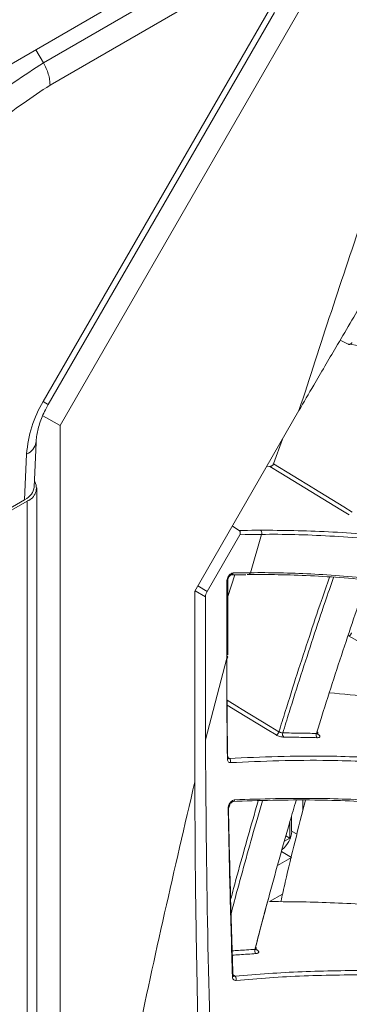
# Model space of a CAD drawing. Header units: millimetres. Extents: x 0 to 1118, y 0 to 864.
# Tile 59 of 256: x 324 to 329, y 157 to 172. Entities that reach past the tile are written whole.
import ezdxf

# ---------------------------------------------------------------- set-up
doc = ezdxf.new("R2010")
doc.units = ezdxf.units.MM

msp = doc.modelspace()

# ---------------------------------------------------------------- linework, layer by layer
at = {"color": 7, "linetype": 'Continuous', "lineweight": 15}
for p, q in [((321.253, 169.83), (329.879, 174.81)), ((324.402, 171.377), (328.906, 173.977)), ((329.005, 173.626), (324.506, 171.029)), ((328.419, 172.244), (324.663, 165.739)), ((324.399, 166.11), (327.918, 172.206)), ((324.479, 166.064), (327.998, 172.16)), ((329.142, 167.002), (329.02, 167.064)), ((328.379, 165.968), (326.759, 163.162)), ((324.663, 165.739), (324.395, 165.887)), ((324.663, 165.739), (324.663, 148.177)), ((327.983, 165.142), (328.122, 165.523)), ((324.257, 164.777), (324.288, 165.475)), ((324.11, 164.58), (324.142, 165.293)), ((327.928, 165.101), (327.881, 165.105)), ((324.298, 118.429), (324.298, 164.767)), ((324.11, 164.58), (321.116, 162.852)), ((324.152, 164.563), (321.116, 162.811)), ((324.152, 118.225), (324.152, 164.563)), ((327.342, 164.171), (327.449, 164.105)), ((326.949, 163.158), (327.458, 164.039)), ((327.797, 164.044), (327.625, 163.448)), ((327.27, 163.077), (327.382, 163.415)), ((327.322, 163.414), (327.551, 163.417)), ((327.357, 163.444), (327.625, 163.448)), ((326.759, 163.162), (326.759, 160.198)), ((326.923, 160.85), (326.923, 163.071)), ((329.139, 162.465), (329.151, 162.466)), ((327.255, 162.117), (326.923, 160.85)), ((328.441, 159.752), (328.441, 159.911)), ((328.265, 159.432), (328.265, 159.668)), ((328.234, 159.322), (328.234, 159.563)), ((328.152, 159.274), (328.234, 159.322)), ((328.234, 159.322), (328.175, 159.356)), ((328.045, 158.896), (328.265, 159.023)), ((328.123, 158.452), (327.92, 158.334))]:
    msp.add_line(p, q, dxfattribs=at)
at = {"color": 9, "linetype": 'Continuous', "lineweight": 15}
for p, q in [((324.284, 171.58), (324.402, 171.377)), ((326.806, 163.243), (326.949, 163.158)), ((326.923, 163.071), (326.762, 163.167)), ((328.671, 160.939), (328.678, 160.934)), ((327.265, 160.58), (327.294, 160.561)), ((327.294, 160.561), (327.282, 160.564)), ((328.265, 159.432), (328.35, 159.382)), ((328.265, 159.023), (328.106, 159.115)), ((327.697, 157.603), (327.725, 157.585)), ((327.343, 157.201), (327.384, 157.174))]:
    msp.add_line(p, q, dxfattribs=at)
at = {"color": 9, "linetype": 'Continuous', "lineweight": 15, "flags": 128}
for points in [[(324.399, 166.11), (324.441, 166.086), (324.468, 166.071), (324.479, 166.064), (324.479, 166.064)], [(331.215, 161.306), (330.843, 161.515), (330.279, 161.832), (329.715, 162.149), (329.151, 162.466)], [(327.259, 161.465), (327.452, 161.348), (327.467, 161.339), (327.929, 161.059), (328.067, 160.975)], [(328.022, 160.926), (327.883, 161.01), (327.422, 161.291), (327.26, 161.389)], [(327.725, 157.585), (327.718, 157.584), (327.715, 157.585)]]:
    msp.add_lwpolyline(points, dxfattribs=at)
at = {"color": 7, "linetype": 'Continuous', "lineweight": 15, "flags": 128}
for points in [[(329.162, 164.347), (329.029, 164.428), (328.564, 164.712), (328.099, 164.997), (327.928, 165.101)], [(327.983, 165.142), (328.596, 164.767), (328.611, 164.758), (329.075, 164.474), (329.209, 164.392)], [(327.449, 164.105), (327.513, 164.106), (327.579, 164.107), (327.645, 164.108), (327.712, 164.109), (327.778, 164.11)], [(327.797, 164.044), (327.712, 164.043), (327.627, 164.042), (327.543, 164.041), (327.458, 164.039)], [(327.255, 162.117), (327.255, 162.416), (327.255, 162.715), (327.255, 163.013), (327.255, 163.312)], [(327.27, 162.173), (327.27, 162.394), (327.27, 163.333)]]:
    msp.add_lwpolyline(points, dxfattribs=at)
at = {"color": 7, "linetype": 'Continuous', "lineweight": 15}
for centre, radius, start, end in [((325.983, 165.162), 1.846, 149.0792, 175.9139), ((324.078, 164.765), 0.215, 290.231, 31.2972), ((327.999, 160.993), 0.0708, 288.6972, 344.9896), ((328.188, 160.936), 0.0647, 160.8913, 223.7829), ((328.713, 160.927), 0.0666, 160.5376, 221.1876), ((327.258, 160.567), 0.0238, 6.7773, 64.6228), ((327.255, 160.515), 0.0608, 342.0422, 50.273), ((327.344, 159.924), 0.036, 278.2003, 349.5007), ((327.875, 159.451), 0.391, 308.1613, 357.1103), ((327.761, 157.573), 0.0702, 164.2144, 222.1175), ((327.337, 157.189), 0.0266, 284.5051, 354.824), ((327.337, 157.126), 0.0671, 344.6506, 45.7567)]:
    msp.add_arc(centre, radius, start, end, dxfattribs=at)
at = {"color": 9, "linetype": 'Continuous', "lineweight": 15}
for centre, radius, start, end in [((324.057, 165.511), 0.233, 291.186, 350.726), ((327.319, 163.454), 0.0394, 274.1917, 345.7453), ((327.246, 163.335), 0.0247, 293.8159, 354.9142), ((327.257, 160.572), 0.0247, 289.6431, 356.4109), ((327.268, 159.813), 0.0259, 289.499, 354.7408)]:
    msp.add_arc(centre, radius, start, end, dxfattribs=at)
at = {"color": 7, "linetype": 'Continuous', "lineweight": 15}
for centre, major_axis, ratio, start_param, end_param in [((323.757, 164.784), (0.5, 0.001), 0.577287, 5.496416, 6.256974), ((327.012, 163.122), (0.062, 0.108), 0.577703, 1.570179, 2.355477)]:
    msp.add_ellipse(centre, major_axis=major_axis, ratio=ratio, start_param=start_param, end_param=end_param, dxfattribs=at)
for points, knots in [([(331.768, 175.221), (331.349, 174.196), (330.512, 172.145), (329.38, 169.055), (328.713, 166.997), (328.379, 165.968)], [0, 0, 0, 0, 0.33327, 0.666732, 1, 1, 1, 1]), ([(332.299, 172.41), (332.23, 172.3), (332.056, 172.023), (331.742, 171.522), (331.375, 170.934), (331.004, 170.338), (330.677, 169.808), (330.382, 169.328), (330.084, 168.838), (329.757, 168.299), (329.372, 167.659), (328.984, 167.005), (328.645, 166.428), (328.455, 166.099), (328.379, 165.968)], [0, 0, 0, 0, 0.05178, 0.13012, 0.235022, 0.327841, 0.409333, 0.482863, 0.551904, 0.637278, 0.733652, 0.849142, 0.939521, 1, 1, 1, 1]), ([(320.763, 165.074), (320.767, 165.216), (320.777, 165.599), (320.875, 166.274), (321.086, 167.077), (321.399, 167.891), (321.808, 168.693), (322.307, 169.455), (322.879, 170.148), (323.578, 170.836), (324.099, 171.178), (324.402, 171.377)], [0, 0, 0, 0, 0.063881, 0.171582, 0.282525, 0.390047, 0.500815, 0.616212, 0.727169, 0.841682, 1, 1, 1, 1]), ([(324.506, 171.029), (324.225, 170.843), (323.743, 170.526), (323.101, 169.879), (322.574, 169.231), (322.113, 168.52), (321.731, 167.776), (321.434, 167.025), (321.228, 166.278), (321.129, 165.65), (321.12, 165.291), (321.116, 165.158)], [0, 0, 0, 0, 0.1584128, 0.2711139, 0.3838354, 0.4991898, 0.6083334, 0.7174776, 0.826751, 0.9360043, 1, 1, 1, 1]), ([(329.142, 167.002), (329.146, 167.001), (329.155, 166.997), (329.17, 166.999), (329.185, 167.006), (329.196, 167.016), (329.201, 167.024), (329.203, 167.027)], [0, 0, 0, 0, 0.214861, 0.429489, 0.650075, 0.878039, 1, 1, 1, 1]), ([(353.775, 159.158), (352.257, 159.733), (349.979, 160.598), (346.937, 161.723), (344.463, 162.62), (341.8, 163.557), (339.425, 164.354), (337.531, 164.958), (336.107, 165.393), (334.699, 165.799), (333.395, 166.149), (332.201, 166.442), (331.118, 166.68), (330.08, 166.876), (329.455, 166.96), (329.142, 167.002)], [0, 0, 0, 0, 0.176166, 0.264365, 0.352643, 0.462944, 0.573706, 0.630259, 0.686968, 0.744299, 0.801929, 0.850496, 0.899375, 0.949434, 1, 1, 1, 1]), ([(324.288, 165.475), (324.29, 165.505), (324.296, 165.59), (324.338, 165.765), (324.409, 165.939), (324.464, 166.037), (324.479, 166.064)], [0, 0, 0, 0, 0.17651, 0.516033, 0.866375, 1, 1, 1, 1]), ([(327.928, 165.101), (327.933, 165.102), (327.942, 165.102), (327.957, 165.109), (327.97, 165.12), (327.979, 165.132), (327.982, 165.14), (327.983, 165.142)], [0, 0, 0, 0, 0.224491, 0.449107, 0.670106, 0.884833, 1, 1, 1, 1]), ([(327.458, 164.039), (327.461, 164.045), (327.466, 164.056), (327.467, 164.074), (327.463, 164.09), (327.456, 164.1), (327.451, 164.104), (327.449, 164.105)], [0, 0, 0, 0, 0.234574, 0.469435, 0.696002, 0.909801, 1, 1, 1, 1]), ([(327.778, 164.11), (328.123, 164.106), (328.813, 164.1), (330.054, 163.991), (331.449, 163.802), (332.991, 163.529), (334.792, 163.154), (336.852, 162.665), (339.161, 162.057), (341.492, 161.394), (344.083, 160.618), (346.925, 159.727), (350.015, 158.721), (352.071, 158.033), (353.099, 157.689)], [0, 0, 0, 0, 0.0557008, 0.1114185, 0.1748498, 0.238502, 0.3020472, 0.3894398, 0.477092, 0.5649208, 0.6525549, 0.7683248, 0.8841653, 1, 1, 1, 1]), ([(353.08, 157.629), (351.54, 158.143), (349.228, 158.915), (346.138, 159.908), (343.82, 160.631), (341.503, 161.324), (339.186, 161.983), (336.872, 162.594), (334.942, 163.054), (333.405, 163.379), (332.239, 163.6), (331.103, 163.786), (329.96, 163.934), (328.836, 164.031), (328.129, 164.049), (327.797, 164.044), (327.797, 164.044)], [0, 0, 0, 0, 0.173718, 0.26072, 0.347811, 0.434605, 0.521626, 0.609693, 0.698359, 0.745369, 0.792573, 0.840523, 0.888806, 0.944027, 0.999999, 1, 1, 1, 1]), ([(327.357, 163.444), (327.357, 163.444), (327.35, 163.444), (327.334, 163.441), (327.31, 163.425), (327.288, 163.402), (327.27, 163.373), (327.258, 163.341), (327.256, 163.322), (327.255, 163.312)], [0, 0, 0, 0, 0.000373, 0.166957, 0.333327, 0.499703, 0.666305, 0.833158, 1, 1, 1, 1]), ([(327.27, 163.333), (327.27, 163.333), (327.27, 163.335), (327.271, 163.345), (327.276, 163.361), (327.284, 163.378), (327.295, 163.394), (327.307, 163.406), (327.317, 163.413), (327.323, 163.415), (327.322, 163.415), (327.322, 163.415)], [0, 0, 0, 0, 0.003386, 0.1312805, 0.2594179, 0.4018458, 0.5521321, 0.6844193, 0.8216873, 0.9409071, 1, 1, 1, 1]), ([(352.824, 157.023), (351.679, 157.407), (349.388, 158.173), (345.937, 159.291), (343.05, 160.184), (340.738, 160.864), (338.983, 161.358), (337.215, 161.829), (335.435, 162.27), (333.673, 162.665), (332.11, 162.968), (330.761, 163.184), (329.616, 163.326), (328.534, 163.415), (327.895, 163.42), (327.575, 163.422)], [0, 0, 0, 0, 0.1293316, 0.2587772, 0.3889739, 0.4543305, 0.5197967, 0.5877149, 0.6558806, 0.7251098, 0.7948904, 0.8455528, 0.8962003, 0.9481063, 1, 1, 1, 1]), ([(327.625, 163.448), (327.625, 163.448), (327.92, 163.452), (328.55, 163.439), (329.604, 163.358), (330.758, 163.216), (332.112, 163), (333.659, 162.7), (335.399, 162.312), (337.194, 161.868), (338.443, 161.536), (339.202, 161.327), (339.817, 161.157), (341.342, 160.724), (343.702, 160.02), (346.643, 159.097), (349.69, 158.107), (351.786, 157.405), (352.835, 157.054)], [0, 0, 0, 0, 0.000001, 0.049817, 0.10021, 0.152244, 0.204749, 0.272308, 0.340452, 0.409946, 0.479744, 0.483069, 0.496371, 0.549585, 0.656046, 0.76282, 0.881353, 1, 1, 1, 1]), ([(328.65, 160.949), (328.678, 161.038), (328.766, 161.321), (328.919, 161.798), (329.108, 162.373), (329.28, 162.885), (329.391, 163.202), (329.436, 163.332)], [0, 0, 0, 0, 0.111883, 0.356266, 0.600685, 0.836138, 1, 1, 1, 1]), ([(329.151, 162.466), (329.154, 162.467), (329.162, 162.468), (329.174, 162.477), (329.185, 162.49), (329.193, 162.503), (329.196, 162.511), (329.197, 162.515)], [0, 0, 0, 0, 0.214521, 0.429043, 0.643529, 0.857999, 1, 1, 1, 1]), ([(327.265, 160.548), (327.264, 160.642), (327.26, 160.952), (327.256, 161.475), (327.255, 161.903), (327.255, 162.117), (327.255, 162.117)], [0, 0, 0, 0, 0.179182, 0.589578, 0.999992, 1, 1, 1, 1]), ([(327.257, 162.157), (327.257, 162.143), (327.257, 161.923), (327.258, 161.495), (327.263, 160.985), (327.267, 160.683), (327.268, 160.589)], [0, 0, 0, 0, 0.0261408, 0.4234756, 0.820828, 1, 1, 1, 1]), ([(331.372, 161.285), (330.979, 161.34), (330.346, 161.428), (329.509, 161.521), (329.065, 161.561), (328.85, 161.58)], [0, 0, 0, 0, 0.456943, 0.735896, 1, 1, 1, 1]), ([(328.022, 160.926), (328.022, 160.926), (328.03, 160.921), (328.049, 160.912), (328.081, 160.9), (328.114, 160.893), (328.132, 160.892), (328.141, 160.891)], [0, 0, 0, 0, 0.003223, 0.252434, 0.501608, 0.750799, 1, 1, 1, 1]), ([(328.067, 160.975), (328.072, 160.973), (328.08, 160.968), (328.097, 160.962), (328.113, 160.958), (328.122, 160.957), (328.127, 160.957)], [0, 0, 0, 0, 0.252499, 0.501689, 0.750838, 1, 1, 1, 1]), ([(328.127, 160.957), (328.171, 160.957), (328.26, 160.956), (328.392, 160.955), (328.522, 160.952), (328.607, 160.95), (328.65, 160.949)], [0, 0, 0, 0, 0.257781, 0.515597, 0.757784, 1, 1, 1, 1]), ([(328.663, 160.883), (328.62, 160.884), (328.535, 160.886), (328.405, 160.889), (328.274, 160.89), (328.186, 160.891), (328.141, 160.891)], [0, 0, 0, 0, 0.2421951, 0.4844184, 0.7421915, 1, 1, 1, 1]), ([(328.671, 160.958), (328.671, 160.959), (328.672, 160.962), (328.668, 160.969), (328.662, 160.974), (328.658, 160.977)], [0, 0, 0, 0, 0.240989, 0.620535, 1, 1, 1, 1]), ([(328.663, 160.883), (328.665, 160.883), (328.676, 160.883), (328.692, 160.885), (328.705, 160.893), (328.707, 160.905), (328.698, 160.919), (328.685, 160.929), (328.678, 160.934)], [0, 0, 0, 0, 0.043395, 0.234711, 0.426061, 0.617401, 0.808703, 1, 1, 1, 1]), ([(328.674, 160.93), (328.674, 160.93), (328.675, 160.929), (328.673, 160.932), (328.67, 160.941), (328.669, 160.952), (328.672, 160.957), (328.672, 160.957)], [0, 0, 0, 0, 0.020057, 0.262728, 0.578321, 0.96379, 1, 1, 1, 1]), ([(326.923, 125.138), (326.931, 126.115), (326.946, 128.069), (327.065, 131.928), (327.239, 136.765), (327.336, 142.664), (327.245, 148.699), (327.069, 153.783), (326.947, 157.842), (326.931, 159.847), (326.923, 160.85)], [0, 0, 0, 0, 0.082409, 0.16485, 0.329757, 0.497143, 0.66468, 0.832336, 0.916171, 1, 1, 1, 1]), ([(327.294, 160.561), (327.795, 160.583), (328.614, 160.617), (329.9, 160.558), (331.034, 160.468), (332.223, 160.333), (333.782, 160.114), (335.723, 159.779), (338.06, 159.303), (340.436, 158.761), (342.821, 158.171), (345.188, 157.549), (348.323, 156.689), (350.667, 156.006), (352.232, 155.551)], [0, 0, 0, 0, 0.076676, 0.125354, 0.174043, 0.223977, 0.27392, 0.364007, 0.454148, 0.546389, 0.638653, 0.728826, 0.819009, 1, 1, 1, 1]), ([(327.265, 160.548), (327.265, 160.544), (327.266, 160.53), (327.274, 160.512), (327.29, 160.497), (327.305, 160.496), (327.313, 160.496)], [0, 0, 0, 0, 0.147787, 0.432257, 0.716258, 1, 1, 1, 1]), ([(327.282, 160.562), (327.282, 160.562), (327.283, 160.561), (327.281, 160.564), (327.282, 160.569), (327.282, 160.57)], [0, 0, 0, 0, 0.150237, 0.8077919, 1, 1, 1, 1]), ([(352.214, 155.489), (350.655, 155.943), (348.314, 156.624), (345.181, 157.484), (342.829, 158.102), (340.477, 158.684), (338.124, 159.223), (335.771, 159.704), (333.812, 160.044), (332.256, 160.263), (331.081, 160.398), (329.938, 160.491), (328.638, 160.551), (327.812, 160.517), (327.313, 160.496)], [0, 0, 0, 0, 0.180611, 0.271107, 0.361708, 0.451944, 0.542438, 0.634122, 0.726485, 0.775075, 0.823879, 0.8735, 0.923483, 1, 1, 1, 1]), ([(326.759, 160.198), (326.442, 158.837), (325.808, 156.116), (325.107, 152.097), (324.811, 149.484), (324.663, 148.177)], [0, 0, 0, 0, 0.333387, 0.66673, 1, 1, 1, 1]), ([(326.759, 160.197), (326.759, 160.068), (326.76, 159.81), (326.762, 159.421), (326.764, 159.032), (326.768, 158.642), (326.772, 158.343), (326.776, 158.098), (326.779, 157.858), (326.786, 157.478), (326.796, 156.944), (326.806, 156.473), (326.814, 156.131), (326.818, 155.964), (326.822, 155.802), (326.826, 155.624), (326.835, 155.28), (326.847, 154.791), (326.864, 154.183), (326.88, 153.625), (326.895, 153.088), (326.911, 152.55), (326.925, 152.045), (326.939, 151.55), (326.956, 150.948), (326.973, 150.314), (326.99, 149.659), (327.004, 149.074), (327.02, 148.407), (327.034, 147.727), (327.047, 147.027), (327.059, 146.334), (327.068, 145.651), (327.075, 145.103), (327.079, 144.652), (327.082, 144.217), (327.085, 143.766), (327.086, 143.365), (327.087, 143.077), (327.087, 142.869), (327.087, 142.714), (327.087, 142.559), (327.087, 142.328), (327.086, 141.985), (327.084, 141.587), (327.082, 141.196), (327.079, 140.856), (327.074, 140.289), (327.067, 139.654), (327.057, 139.036), (327.052, 138.723), (327.049, 138.567), (327.048, 138.489), (327.047, 138.45), (327.047, 138.431), (327.047, 138.421), (327.047, 138.416), (327.047, 138.414), (327.047, 138.412), (327.047, 138.412), (327.047, 138.411), (327.047, 138.411), (327.047, 138.411), (327.047, 138.411), (327.047, 138.411), (327.047, 138.411), (327.047, 138.411), (327.043, 138.211), (327.033, 137.716), (327.019, 137.04), (327.002, 136.357), (326.985, 135.68), (326.966, 134.985), (326.946, 134.267), (326.925, 133.564), (326.903, 132.837), (326.882, 132.112), (326.861, 131.4), (326.841, 130.669), (326.823, 129.976), (326.806, 129.301), (326.792, 128.618), (326.778, 127.875), (326.768, 127.119), (326.761, 126.362), (326.76, 125.854), (326.759, 125.601)], [0, 0, 0, 0, 0.011198, 0.022396, 0.033593, 0.04479, 0.055987, 0.059369, 0.065792, 0.076694, 0.091959, 0.111589, 0.11705, 0.12121, 0.125835, 0.130925, 0.13648, 0.155209, 0.172716, 0.188355, 0.202813, 0.218525, 0.234237, 0.245907, 0.26073, 0.285657, 0.299997, 0.31668, 0.335704, 0.357069, 0.374921, 0.395749, 0.416576, 0.433682, 0.44289, 0.455475, 0.471263, 0.481854, 0.490156, 0.496168, 0.499891, 0.503615, 0.509628, 0.519865, 0.5334, 0.544223, 0.553851, 0.563018, 0.593646, 0.609274, 0.617089, 0.620996, 0.62295, 0.623927, 0.624415, 0.624659, 0.624781, 0.624842, 0.624873, 0.624888, 0.624896, 0.6249, 0.624902, 0.624903, 0.624903, 0.624903, 0.624903, 0.624903, 0.642441, 0.668329, 0.684192, 0.702521, 0.727875, 0.745502, 0.765804, 0.78985, 0.809635, 0.829772, 0.852635, 0.874056, 0.890812, 0.911972, 0.933977, 0.955983, 0.97799, 1, 1, 1, 1]), ([(327.379, 159.918), (327.373, 159.917), (327.358, 159.914), (327.334, 159.9), (327.31, 159.878), (327.292, 159.849), (327.279, 159.818), (327.278, 159.799), (327.277, 159.789)], [0, 0, 0, 0, 0.137162, 0.309453, 0.481955, 0.654605, 0.827295, 1, 1, 1, 1]), ([(327.281, 159.829), (327.285, 159.614), (327.294, 159.183), (327.311, 158.529), (327.329, 157.87), (327.343, 157.427), (327.35, 157.205)], [0, 0, 0, 0, 0.247182, 0.494368, 0.747183, 1, 1, 1, 1]), ([(327.294, 159.811), (327.294, 159.812), (327.294, 159.815), (327.296, 159.826), (327.301, 159.841), (327.31, 159.858), (327.322, 159.873), (327.334, 159.882), (327.344, 159.888), (327.35, 159.889), (327.349, 159.889), (327.349, 159.889)], [0, 0, 0, 0, 0.0271384, 0.1601463, 0.2965347, 0.4390368, 0.5877049, 0.7192071, 0.8398863, 0.971188, 1, 1, 1, 1]), ([(351.995, 154.885), (350.435, 155.34), (348.093, 156.022), (344.958, 156.882), (342.603, 157.501), (340.249, 158.082), (337.892, 158.62), (335.537, 159.1), (333.577, 159.437), (332.022, 159.654), (330.849, 159.787), (329.709, 159.878), (328.508, 159.93), (327.756, 159.906), (327.335, 159.892)], [0, 0, 0, 0, 0.182931, 0.2746, 0.366379, 0.457852, 0.549592, 0.642558, 0.736223, 0.785378, 0.83475, 0.88495, 0.935517, 1, 1, 1, 1]), ([(327.379, 159.918), (327.799, 159.931), (328.538, 159.955), (329.717, 159.904), (330.841, 159.815), (332.021, 159.683), (333.57, 159.467), (335.505, 159.135), (337.837, 158.662), (340.213, 158.121), (342.594, 157.533), (344.961, 156.912), (348.094, 156.052), (350.438, 155.369), (352.002, 154.914)], [0, 0, 0, 0, 0.064349, 0.113292, 0.162601, 0.212867, 0.263387, 0.354369, 0.446125, 0.539531, 0.633268, 0.72472, 0.816299, 1, 1, 1, 1]), ([(327.694, 157.592), (327.719, 157.688), (327.793, 157.974), (327.921, 158.452), (328.078, 159.02), (328.216, 159.506), (328.303, 159.8), (328.336, 159.909)], [0, 0, 0, 0, 0.123736, 0.371757, 0.619814, 0.858662, 1, 1, 1, 1]), ([(328.481, 159.912), (328.371, 159.487), (328.235, 158.959), (328.119, 158.435), (328.096, 158.333)], [0, 0, 0, 0, 0.805028, 1, 1, 1, 1]), ([(327.344, 157.164), (327.337, 157.385), (327.324, 157.829), (327.299, 158.705), (327.286, 159.357), (327.277, 159.789)], [0, 0, 0, 0, 0.2528244, 0.5056514, 1, 1, 1, 1]), ([(327.928, 158.472), (327.877, 158.283), (327.8, 158), (327.727, 157.718), (327.702, 157.624)], [0, 0, 0, 0, 0.667494, 1, 1, 1, 1]), ([(330.436, 158.223), (330.126, 158.245), (329.467, 158.293), (328.625, 158.331), (328.109, 158.334), (327.92, 158.334)], [0, 0, 0, 0, 0.360582, 0.766549, 1, 1, 1, 1]), ([(327.715, 157.603), (327.715, 157.605), (327.716, 157.608), (327.712, 157.615), (327.706, 157.621), (327.702, 157.624)], [0, 0, 0, 0, 0.225396, 0.612734, 1, 1, 1, 1]), ([(327.709, 157.526), (327.711, 157.526), (327.721, 157.527), (327.738, 157.531), (327.751, 157.541), (327.754, 157.554), (327.746, 157.569), (327.732, 157.58), (327.725, 157.585)], [0, 0, 0, 0, 0.034864, 0.22786, 0.420911, 0.613965, 0.806985, 1, 1, 1, 1]), ([(327.718, 157.581), (327.718, 157.581), (327.718, 157.58), (327.716, 157.584), (327.713, 157.594), (327.715, 157.6), (327.716, 157.603)], [0, 0, 0, 0, 0.050222, 0.370435, 0.75234, 1, 1, 1, 1]), ([(327.384, 157.174), (327.557, 157.189), (328.063, 157.233), (328.957, 157.267), (330.081, 157.263), (331.26, 157.215), (332.819, 157.103), (334.776, 156.889), (337.143, 156.544), (339.555, 156.123), (341.971, 155.647), (344.369, 155.13), (347.54, 154.402), (349.91, 153.81), (351.492, 153.414)], [0, 0, 0, 0, 0.026057, 0.076399, 0.127116, 0.17882, 0.230789, 0.325771, 0.421605, 0.519264, 0.617292, 0.712705, 0.808261, 1, 1, 1, 1]), ([(327.344, 157.164), (327.345, 157.157), (327.346, 157.142), (327.357, 157.122), (327.377, 157.109), (327.394, 157.108), (327.402, 157.108)], [0, 0, 0, 0, 0.190155, 0.460086, 0.730169, 1, 1, 1, 1]), ([(327.365, 157.18), (327.365, 157.18), (327.365, 157.179), (327.364, 157.185), (327.364, 157.187)], [0, 0, 0, 0, 0.577495, 1, 1, 1, 1]), ([(351.475, 153.351), (349.9, 153.745), (347.536, 154.336), (344.366, 155.063), (341.985, 155.577), (339.604, 156.047), (337.22, 156.465), (334.835, 156.816), (332.857, 157.033), (331.297, 157.146), (330.132, 157.196), (328.999, 157.201), (328.089, 157.168), (327.574, 157.123), (327.402, 157.108)], [0, 0, 0, 0, 0.191219, 0.28707, 0.383046, 0.478578, 0.574406, 0.671592, 0.76955, 0.81997, 0.870616, 0.922119, 0.973997, 1, 1, 1, 1])]:
    msp.add_open_spline(points, degree=3, knots=knots, dxfattribs=at)
for points in [[(324.402, 171.377), (324.417, 171.348), (324.448, 171.29), (324.481, 171.2), (324.502, 171.111), (324.504, 171.056), (324.506, 171.029)], [(327.797, 164.044), (327.798, 164.05), (327.801, 164.063), (327.798, 164.082), (327.791, 164.099), (327.782, 164.106), (327.778, 164.11)], [(327.575, 163.422), (327.58, 163.421), (327.59, 163.417), (327.604, 163.421), (327.617, 163.432), (327.622, 163.443), (327.625, 163.448)], [(327.255, 162.117), (327.26, 162.12), (327.268, 162.126), (327.271, 162.137), (327.268, 162.148), (327.261, 162.154), (327.257, 162.157)]]:
    msp.add_open_spline(points, degree=3, dxfattribs=at)
at = {"color": 9, "linetype": 'Continuous', "lineweight": 15}
for points, knots in [([(328.067, 160.975), (328.1, 161.081), (328.193, 161.38), (328.349, 161.874), (328.537, 162.448), (328.704, 162.949), (328.81, 163.257), (328.852, 163.378)], [0, 0, 0, 0, 0.131986, 0.37421, 0.616468, 0.8486, 1, 1, 1, 1]), ([(328.916, 163.373), (328.873, 163.248), (328.765, 162.936), (328.596, 162.43), (328.409, 161.856), (328.252, 161.362), (328.16, 161.063), (328.127, 160.957)], [0, 0, 0, 0, 0.155617, 0.386996, 0.627724, 0.868486, 1, 1, 1, 1]), ([(328.65, 160.949), (328.651, 160.949), (328.657, 160.949), (328.665, 160.951), (328.671, 160.954), (328.671, 160.957), (328.671, 160.958)], [0, 0, 0, 0, 0.0874687, 0.4731623, 0.859058, 1, 1, 1, 1]), ([(327.316, 158.367), (327.331, 158.424), (327.395, 158.665), (327.511, 159.084), (327.639, 159.538), (327.718, 159.808), (327.745, 159.899)], [0, 0, 0, 0, 0.1114199, 0.4739667, 0.8207384, 1, 1, 1, 1]), ([(327.811, 159.9), (327.782, 159.803), (327.702, 159.529), (327.572, 159.069), (327.437, 158.581), (327.355, 158.271), (327.322, 158.146)], [0, 0, 0, 0, 0.1654953, 0.4689131, 0.7851978, 1, 1, 1, 1]), ([(327.339, 157.568), (327.371, 157.571), (327.446, 157.576), (327.564, 157.584), (327.651, 157.59), (327.694, 157.592)], [0, 0, 0, 0, 0.2757709, 0.6378636, 1, 1, 1, 1]), ([(327.709, 157.526), (327.666, 157.523), (327.58, 157.518), (327.457, 157.51), (327.378, 157.504), (327.341, 157.501)], [0, 0, 0, 0, 0.347632, 0.695306, 1, 1, 1, 1]), ([(327.694, 157.592), (327.695, 157.592), (327.7, 157.593), (327.708, 157.595), (327.714, 157.599), (327.715, 157.602), (327.715, 157.603)], [0, 0, 0, 0, 0.069468, 0.454101, 0.839002, 1, 1, 1, 1]), ([(327.384, 157.174), (327.379, 157.174), (327.372, 157.175), (327.367, 157.179), (327.365, 157.18)], [0, 0, 0, 0, 0.664114, 1, 1, 1, 1])]:
    msp.add_open_spline(points, degree=3, knots=knots, dxfattribs=at)

doc.saveas('drawing.dxf')
